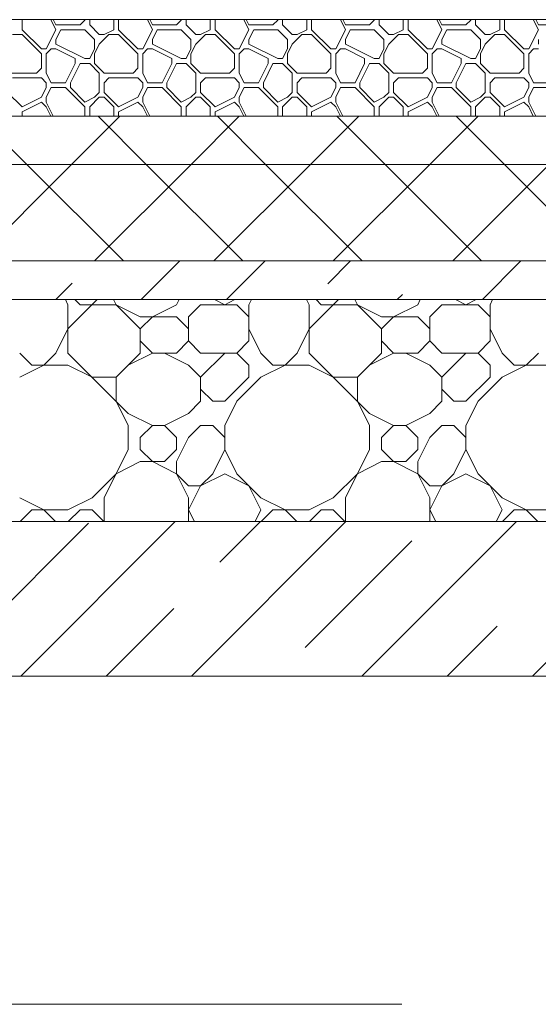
# Model space of a CAD drawing. Header units: millimetres. Extents: x 53645 to 137188, y 78097 to 135542.
# Tile 168 of 256: x 96823 to 97360, y 109260 to 110280. Entities that reach past the tile are written whole.
import ezdxf

# ---------------------------------------------------------------- set-up
doc = ezdxf.new("R2010")
doc.units = ezdxf.units.MM
doc.linetypes.add('GOST2.303 4', pattern=[7, 5, -2, 0])
doc.layers.add('hatch', color=7, linetype='Continuous', lineweight=5)
doc.layers.add('Wall2', color=40, linetype='Continuous', lineweight=5)

msp = doc.modelspace()

# ---------------------------------------------------------------- linework, layer by layer
at = {"layer": 'hatch', "color": 251, "ltscale": 100}
for points in [[(96825.2, 110269.6), (96825.2, 110280)], [(96860.2, 110269.6), (96855, 110280)], [(96860.2, 110274.6), (96857.5, 110280)], [(96860.2, 110274.6), (96885.2, 110274.6)], [(96885.2, 110274.6), (96890.2, 110279.6)], [(96890.2, 110279.6), (96890.2, 110280)], [(96895.2, 110274.6), (96895.2, 110280)], [(96905.2, 110264.6), (96895.2, 110274.6)], [(96920.2, 110269.6), (96920.2, 110280)], [(96925.2, 110269.6), (96925.2, 110280)], [(96960.2, 110269.6), (96955, 110280)], [(96960.2, 110274.6), (96957.5, 110280)], [(96960.2, 110274.6), (96985.2, 110274.6)], [(96985.2, 110274.6), (96990.2, 110279.6)], [(96990.2, 110279.6), (96990.2, 110280)], [(96995.2, 110274.6), (96995.2, 110280)], [(97005.2, 110264.6), (96995.2, 110274.6)], [(97020.2, 110269.6), (97020.2, 110280)], [(97025.2, 110269.6), (97025.2, 110280)], [(97060.2, 110269.6), (97055, 110280)], [(97060.2, 110274.6), (97057.5, 110280)], [(97060.2, 110274.6), (97085.2, 110274.6)], [(97085.2, 110274.6), (97090.2, 110279.6)], [(97090.2, 110279.6), (97090.2, 110280)], [(97095.2, 110274.6), (97095.2, 110280)], [(97105.2, 110264.6), (97095.2, 110274.6)], [(97120.2, 110269.6), (97120.2, 110280)], [(97125.2, 110269.6), (97125.2, 110280)], [(97160.2, 110269.6), (97155, 110280)], [(97160.2, 110274.6), (97157.5, 110280)], [(97160.2, 110274.6), (97185.2, 110274.6)], [(97185.2, 110274.6), (97190.2, 110279.6)], [(97190.2, 110279.6), (97190.2, 110280)], [(97195.2, 110274.6), (97195.2, 110280)], [(97205.2, 110264.6), (97195.2, 110274.6)], [(97220.2, 110269.6), (97220.2, 110280)], [(97225.2, 110269.6), (97225.2, 110280)], [(97260.2, 110269.6), (97255, 110280)], [(97260.2, 110274.6), (97257.5, 110280)], [(97260.2, 110274.6), (97285.2, 110274.6)], [(97285.2, 110274.6), (97290.2, 110279.6)], [(97290.2, 110279.6), (97290.2, 110280)], [(97295.2, 110274.6), (97295.2, 110280)], [(97305.2, 110264.6), (97295.2, 110274.6)], [(97320.2, 110269.6), (97320.2, 110280)], [(97325.2, 110269.6), (97325.2, 110280)], [(97360.2, 110269.6), (97355, 110280)], [(97360.2, 110274.6), (97357.5, 110280)], [(97360.2, 110274.6), (97385.2, 110274.6)], [(96815.2, 110264.6), (96825.2, 110264.6)], [(96845.2, 110249.6), (96825.2, 110269.6)], [(96845.2, 110244.6), (96825.2, 110264.6)], [(96850.2, 110249.6), (96860.2, 110269.6)], [(96860.2, 110259.6), (96865.2, 110269.6)], [(96865.2, 110269.6), (96890.2, 110269.6)], [(96900.2, 110259.6), (96890.2, 110269.6)], [(96905.2, 110264.6), (96910.2, 110264.6)], [(96905.2, 110254.6), (96915.2, 110264.6)], [(96910.2, 110264.6), (96920.2, 110269.6)], [(96915.2, 110264.6), (96925.2, 110264.6)], [(96945.2, 110249.6), (96925.2, 110269.6)], [(96945.2, 110244.6), (96925.2, 110264.6)], [(96950.2, 110249.6), (96960.2, 110269.6)], [(96960.2, 110259.6), (96965.2, 110269.6)], [(96965.2, 110269.6), (96990.2, 110269.6)], [(97000.2, 110259.6), (96990.2, 110269.6)], [(97005.2, 110264.6), (97010.2, 110264.6)], [(97005.2, 110254.6), (97015.2, 110264.6)], [(97010.2, 110264.6), (97020.2, 110269.6)], [(97015.2, 110264.6), (97025.2, 110264.6)], [(97045.2, 110249.6), (97025.2, 110269.6)], [(97045.2, 110244.6), (97025.2, 110264.6)], [(97050.2, 110249.6), (97060.2, 110269.6)], [(97060.2, 110259.6), (97065.2, 110269.6)], [(97065.2, 110269.6), (97090.2, 110269.6)], [(97100.2, 110259.6), (97090.2, 110269.6)], [(97105.2, 110264.6), (97110.2, 110264.6)], [(97105.2, 110254.6), (97115.2, 110264.6)], [(97110.2, 110264.6), (97120.2, 110269.6)], [(97115.2, 110264.6), (97125.2, 110264.6)], [(97145.2, 110249.6), (97125.2, 110269.6)], [(97145.2, 110244.6), (97125.2, 110264.6)], [(97150.2, 110249.6), (97160.2, 110269.6)], [(97160.2, 110259.6), (97165.2, 110269.6)], [(97165.2, 110269.6), (97190.2, 110269.6)], [(97200.2, 110259.6), (97190.2, 110269.6)], [(97205.2, 110264.6), (97210.2, 110264.6)], [(97205.2, 110254.6), (97215.2, 110264.6)], [(97210.2, 110264.6), (97220.2, 110269.6)], [(97215.2, 110264.6), (97225.2, 110264.6)], [(97245.2, 110249.6), (97225.2, 110269.6)], [(97245.2, 110244.6), (97225.2, 110264.6)], [(97250.2, 110249.6), (97260.2, 110269.6)], [(97260.2, 110259.6), (97265.2, 110269.6)], [(97265.2, 110269.6), (97290.2, 110269.6)], [(97300.2, 110259.6), (97290.2, 110269.6)], [(97305.2, 110264.6), (97310.2, 110264.6)], [(97305.2, 110254.6), (97315.2, 110264.6)], [(97310.2, 110264.6), (97320.2, 110269.6)], [(97315.2, 110264.6), (97325.2, 110264.6)], [(97345.2, 110249.6), (97325.2, 110269.6)], [(97345.2, 110244.6), (97325.2, 110264.6)], [(97350.2, 110249.6), (97360.2, 110269.6)], [(96860.2, 110254.6), (96860.2, 110259.6)], [(96890.2, 110239.6), (96860.2, 110254.6)], [(96900.2, 110249.6), (96900.2, 110259.6)], [(96900.2, 110244.6), (96905.2, 110254.6)], [(96960.2, 110254.6), (96960.2, 110259.6)], [(96990.2, 110239.6), (96960.2, 110254.6)], [(97000.2, 110249.6), (97000.2, 110259.6)], [(97000.2, 110244.6), (97005.2, 110254.6)], [(97060.2, 110254.6), (97060.2, 110259.6)], [(97090.2, 110239.6), (97060.2, 110254.6)], [(97100.2, 110249.6), (97100.2, 110259.6)], [(97100.2, 110244.6), (97105.2, 110254.6)], [(97160.2, 110254.6), (97160.2, 110259.6)], [(97190.2, 110239.6), (97160.2, 110254.6)], [(97200.2, 110249.6), (97200.2, 110259.6)], [(97200.2, 110244.6), (97205.2, 110254.6)], [(97260.2, 110254.6), (97260.2, 110259.6)], [(97290.2, 110239.6), (97260.2, 110254.6)], [(97300.2, 110249.6), (97300.2, 110259.6)], [(97300.2, 110244.6), (97305.2, 110254.6)], [(97360.2, 110254.6), (97360.2, 110259.6)], [(96845.2, 110249.6), (96850.2, 110249.6)], [(96845.2, 110229.6), (96845.2, 110244.6)], [(96850.2, 110244.6), (96855.2, 110249.6)], [(96850.2, 110224.6), (96850.2, 110244.6)], [(96855.2, 110249.6), (96860.2, 110249.6)], [(96880.2, 110239.6), (96860.2, 110249.6)], [(96895.2, 110239.6), (96900.2, 110249.6)], [(96895.2, 110239.6), (96900.2, 110249.6)], [(96900.2, 110234.6), (96900.2, 110244.6)], [(96945.2, 110249.6), (96950.2, 110249.6)], [(96945.2, 110229.6), (96945.2, 110244.6)], [(96950.2, 110244.6), (96955.2, 110249.6)], [(96950.2, 110224.6), (96950.2, 110244.6)], [(96955.2, 110249.6), (96960.2, 110249.6)], [(96980.2, 110239.6), (96960.2, 110249.6)], [(96995.2, 110239.6), (97000.2, 110249.6)], [(96995.2, 110239.6), (97000.2, 110249.6)], [(97000.2, 110234.6), (97000.2, 110244.6)], [(97045.2, 110249.6), (97050.2, 110249.6)], [(97045.2, 110229.6), (97045.2, 110244.6)], [(97050.2, 110244.6), (97055.2, 110249.6)], [(97050.2, 110224.6), (97050.2, 110244.6)], [(97055.2, 110249.6), (97060.2, 110249.6)], [(97080.2, 110239.6), (97060.2, 110249.6)], [(97095.2, 110239.6), (97100.2, 110249.6)], [(97095.2, 110239.6), (97100.2, 110249.6)], [(97100.2, 110234.6), (97100.2, 110244.6)], [(97145.2, 110249.6), (97150.2, 110249.6)], [(97145.2, 110229.6), (97145.2, 110244.6)], [(97150.2, 110244.6), (97155.2, 110249.6)], [(97150.2, 110224.6), (97150.2, 110244.6)], [(97155.2, 110249.6), (97160.2, 110249.6)], [(97180.2, 110239.6), (97160.2, 110249.6)], [(97195.2, 110239.6), (97200.2, 110249.6)], [(97195.2, 110239.6), (97200.2, 110249.6)], [(97200.2, 110234.6), (97200.2, 110244.6)], [(97245.2, 110249.6), (97250.2, 110249.6)], [(97245.2, 110229.6), (97245.2, 110244.6)], [(97250.2, 110244.6), (97255.2, 110249.6)], [(97250.2, 110224.6), (97250.2, 110244.6)], [(97255.2, 110249.6), (97260.2, 110249.6)], [(97280.2, 110239.6), (97260.2, 110249.6)], [(97295.2, 110239.6), (97300.2, 110249.6)], [(97295.2, 110239.6), (97300.2, 110249.6)], [(97300.2, 110234.6), (97300.2, 110244.6)], [(97345.2, 110249.6), (97350.2, 110249.6)], [(97345.2, 110229.6), (97345.2, 110244.6)], [(97350.2, 110244.6), (97355.2, 110249.6)], [(97350.2, 110224.6), (97350.2, 110244.6)], [(97355.2, 110249.6), (97360.2, 110249.6)], [(96870.2, 110214.6), (96880.2, 110234.6)], [(96875.2, 110214.6), (96885.2, 110234.6)], [(96880.2, 110234.6), (96880.2, 110239.6)], [(96885.2, 110234.6), (96895.2, 110234.6)], [(96890.2, 110239.6), (96895.2, 110239.6)], [(96905.2, 110224.6), (96895.2, 110234.6)], [(96910.2, 110224.6), (96900.2, 110234.6)], [(96970.2, 110214.6), (96980.2, 110234.6)], [(96975.2, 110214.6), (96985.2, 110234.6)], [(96980.2, 110234.6), (96980.2, 110239.6)], [(96985.2, 110234.6), (96995.2, 110234.6)], [(96990.2, 110239.6), (96995.2, 110239.6)], [(97005.2, 110224.6), (96995.2, 110234.6)], [(97010.2, 110224.6), (97000.2, 110234.6)], [(97070.2, 110214.6), (97080.2, 110234.6)], [(97075.2, 110214.6), (97085.2, 110234.6)], [(97080.2, 110234.6), (97080.2, 110239.6)], [(97085.2, 110234.6), (97095.2, 110234.6)], [(97090.2, 110239.6), (97095.2, 110239.6)], [(97105.2, 110224.6), (97095.2, 110234.6)], [(97110.2, 110224.6), (97100.2, 110234.6)], [(97170.2, 110214.6), (97180.2, 110234.6)], [(97175.2, 110214.6), (97185.2, 110234.6)], [(97180.2, 110234.6), (97180.2, 110239.6)], [(97185.2, 110234.6), (97195.2, 110234.6)], [(97190.2, 110239.6), (97195.2, 110239.6)], [(97205.2, 110224.6), (97195.2, 110234.6)], [(97210.2, 110224.6), (97200.2, 110234.6)], [(97270.2, 110214.6), (97280.2, 110234.6)], [(97275.2, 110214.6), (97285.2, 110234.6)], [(97280.2, 110234.6), (97280.2, 110239.6)], [(97285.2, 110234.6), (97295.2, 110234.6)], [(97290.2, 110239.6), (97295.2, 110239.6)], [(97305.2, 110224.6), (97295.2, 110234.6)], [(97310.2, 110224.6), (97300.2, 110234.6)], [(96810.2, 110224.6), (96840.2, 110224.6)], [(96840.2, 110224.6), (96845.2, 110229.6)], [(96855.2, 110214.6), (96850.2, 110224.6)], [(96905.2, 110204.6), (96905.2, 110224.6)], [(96910.2, 110224.6), (96940.2, 110224.6)], [(96940.2, 110224.6), (96945.2, 110229.6)], [(96955.2, 110214.6), (96950.2, 110224.6)], [(97005.2, 110204.6), (97005.2, 110224.6)], [(97010.2, 110224.6), (97040.2, 110224.6)], [(97040.2, 110224.6), (97045.2, 110229.6)], [(97055.2, 110214.6), (97050.2, 110224.6)], [(97105.2, 110204.6), (97105.2, 110224.6)], [(97110.2, 110224.6), (97140.2, 110224.6)], [(97140.2, 110224.6), (97145.2, 110229.6)], [(97155.2, 110214.6), (97150.2, 110224.6)], [(97205.2, 110204.6), (97205.2, 110224.6)], [(97210.2, 110224.6), (97240.2, 110224.6)], [(97240.2, 110224.6), (97245.2, 110229.6)], [(97255.2, 110214.6), (97250.2, 110224.6)], [(97305.2, 110204.6), (97305.2, 110224.6)], [(97310.2, 110224.6), (97340.2, 110224.6)], [(97340.2, 110224.6), (97345.2, 110229.6)], [(97355.2, 110214.6), (97350.2, 110224.6)], [(96815.2, 110219.6), (96845.2, 110219.6)], [(96850.2, 110214.6), (96845.2, 110219.6)], [(96850.2, 110209.6), (96850.2, 110214.6)], [(96855.2, 110214.6), (96870.2, 110214.6)], [(96875.2, 110209.6), (96875.2, 110214.6)], [(96910.2, 110214.6), (96915.2, 110219.6)], [(96910.2, 110204.6), (96910.2, 110214.6)], [(96915.2, 110219.6), (96945.2, 110219.6)], [(96950.2, 110214.6), (96945.2, 110219.6)], [(96950.2, 110209.6), (96950.2, 110214.6)], [(96955.2, 110214.6), (96970.2, 110214.6)], [(96975.2, 110209.6), (96975.2, 110214.6)], [(97010.2, 110214.6), (97015.2, 110219.6)], [(97010.2, 110204.6), (97010.2, 110214.6)], [(97015.2, 110219.6), (97045.2, 110219.6)], [(97050.2, 110214.6), (97045.2, 110219.6)], [(97050.2, 110209.6), (97050.2, 110214.6)], [(97055.2, 110214.6), (97070.2, 110214.6)], [(97075.2, 110209.6), (97075.2, 110214.6)], [(97110.2, 110214.6), (97115.2, 110219.6)], [(97110.2, 110204.6), (97110.2, 110214.6)], [(97115.2, 110219.6), (97145.2, 110219.6)], [(97150.2, 110214.6), (97145.2, 110219.6)], [(97150.2, 110209.6), (97150.2, 110214.6)], [(97155.2, 110214.6), (97170.2, 110214.6)], [(97175.2, 110209.6), (97175.2, 110214.6)], [(97210.2, 110214.6), (97215.2, 110219.6)], [(97210.2, 110204.6), (97210.2, 110214.6)], [(97215.2, 110219.6), (97245.2, 110219.6)], [(97250.2, 110214.6), (97245.2, 110219.6)], [(97250.2, 110209.6), (97250.2, 110214.6)], [(97255.2, 110214.6), (97270.2, 110214.6)], [(97275.2, 110209.6), (97275.2, 110214.6)], [(97310.2, 110214.6), (97315.2, 110219.6)], [(97310.2, 110204.6), (97310.2, 110214.6)], [(97315.2, 110219.6), (97345.2, 110219.6)], [(97350.2, 110214.6), (97345.2, 110219.6)], [(97350.2, 110209.6), (97350.2, 110214.6)], [(97355.2, 110214.6), (97370.2, 110214.6)], [(96825.2, 110189.6), (96810.2, 110204.6)], [(96845.2, 110199.6), (96850.2, 110209.6)], [(96850.2, 110199.6), (96855.2, 110209.6)], [(96855.2, 110209.6), (96870.2, 110209.6)], [(96890.2, 110189.6), (96870.2, 110209.6)], [(96890.2, 110194.6), (96875.2, 110209.6)], [(96900.2, 110199.6), (96905.2, 110204.6)], [(96925.2, 110189.6), (96910.2, 110204.6)], [(96945.2, 110199.6), (96950.2, 110209.6)], [(96950.2, 110199.6), (96955.2, 110209.6)], [(96955.2, 110209.6), (96970.2, 110209.6)], [(96990.2, 110189.6), (96970.2, 110209.6)], [(96990.2, 110194.6), (96975.2, 110209.6)], [(97000.2, 110199.6), (97005.2, 110204.6)], [(97025.2, 110189.6), (97010.2, 110204.6)], [(97045.2, 110199.6), (97050.2, 110209.6)], [(97050.2, 110199.6), (97055.2, 110209.6)], [(97055.2, 110209.6), (97070.2, 110209.6)], [(97090.2, 110189.6), (97070.2, 110209.6)], [(97090.2, 110194.6), (97075.2, 110209.6)], [(97100.2, 110199.6), (97105.2, 110204.6)], [(97125.2, 110189.6), (97110.2, 110204.6)], [(97145.2, 110199.6), (97150.2, 110209.6)], [(97150.2, 110199.6), (97155.2, 110209.6)], [(97155.2, 110209.6), (97170.2, 110209.6)], [(97190.2, 110189.6), (97170.2, 110209.6)], [(97190.2, 110194.6), (97175.2, 110209.6)], [(97200.2, 110199.6), (97205.2, 110204.6)], [(97225.2, 110189.6), (97210.2, 110204.6)], [(97245.2, 110199.6), (97250.2, 110209.6)], [(97250.2, 110199.6), (97255.2, 110209.6)], [(97255.2, 110209.6), (97270.2, 110209.6)], [(97290.2, 110189.6), (97270.2, 110209.6)], [(97290.2, 110194.6), (97275.2, 110209.6)], [(97300.2, 110199.6), (97305.2, 110204.6)], [(97325.2, 110189.6), (97310.2, 110204.6)], [(97345.2, 110199.6), (97350.2, 110209.6)], [(97350.2, 110199.6), (97355.2, 110209.6)], [(97355.2, 110209.6), (97370.2, 110209.6)], [(96825.2, 110189.6), (96845.2, 110199.6)], [(96825.2, 110184.6), (96845.2, 110194.6)], [(96850.2, 110189.6), (96845.2, 110194.6)], [(96850.2, 110194.6), (96850.2, 110199.6)], [(96857.5, 110180), (96850.2, 110194.6)], [(96890.2, 110194.6), (96900.2, 110199.6)], [(96895.2, 110189.6), (96905.2, 110199.6)], [(96905.2, 110199.6), (96910.2, 110199.6)], [(96920.2, 110189.6), (96910.2, 110199.6)], [(96925.2, 110189.6), (96945.2, 110199.6)], [(96925.2, 110184.6), (96945.2, 110194.6)], [(96950.2, 110189.6), (96945.2, 110194.6)], [(96950.2, 110194.6), (96950.2, 110199.6)], [(96957.5, 110180), (96950.2, 110194.6)], [(96990.2, 110194.6), (97000.2, 110199.6)], [(96995.2, 110189.6), (97005.2, 110199.6)], [(97005.2, 110199.6), (97010.2, 110199.6)], [(97020.2, 110189.6), (97010.2, 110199.6)], [(97025.2, 110189.6), (97045.2, 110199.6)], [(97025.2, 110184.6), (97045.2, 110194.6)], [(97050.2, 110189.6), (97045.2, 110194.6)], [(97050.2, 110194.6), (97050.2, 110199.6)], [(97057.5, 110180), (97050.2, 110194.6)], [(97090.2, 110194.6), (97100.2, 110199.6)], [(97095.2, 110189.6), (97105.2, 110199.6)], [(97105.2, 110199.6), (97110.2, 110199.6)], [(97120.2, 110189.6), (97110.2, 110199.6)], [(97125.2, 110189.6), (97145.2, 110199.6)], [(97125.2, 110184.6), (97145.2, 110194.6)], [(97150.2, 110189.6), (97145.2, 110194.6)], [(97150.2, 110194.6), (97150.2, 110199.6)], [(97157.5, 110180), (97150.2, 110194.6)], [(97190.2, 110194.6), (97200.2, 110199.6)], [(97195.2, 110189.6), (97205.2, 110199.6)], [(97205.2, 110199.6), (97210.2, 110199.6)], [(97220.2, 110189.6), (97210.2, 110199.6)], [(97225.2, 110189.6), (97245.2, 110199.6)], [(97225.2, 110184.6), (97245.2, 110194.6)], [(97250.2, 110189.6), (97245.2, 110194.6)], [(97250.2, 110194.6), (97250.2, 110199.6)], [(97257.5, 110180), (97250.2, 110194.6)], [(97290.2, 110194.6), (97300.2, 110199.6)], [(97295.2, 110189.6), (97305.2, 110199.6)], [(97305.2, 110199.6), (97310.2, 110199.6)], [(97320.2, 110189.6), (97310.2, 110199.6)], [(97325.2, 110189.6), (97345.2, 110199.6)], [(97325.2, 110184.6), (97345.2, 110194.6)], [(97350.2, 110189.6), (97345.2, 110194.6)], [(97350.2, 110194.6), (97350.2, 110199.6)], [(97357.5, 110180), (97350.2, 110194.6)], [(96825.2, 110180), (96825.2, 110184.6)], [(96855, 110180), (96850.2, 110189.6)], [(96890.2, 110180), (96890.2, 110189.6)], [(96895.2, 110180), (96895.2, 110189.6)], [(96920.2, 110180), (96920.2, 110189.6)], [(96925.2, 110180), (96925.2, 110184.6)], [(96955, 110180), (96950.2, 110189.6)], [(96990.2, 110180), (96990.2, 110189.6)], [(96995.2, 110180), (96995.2, 110189.6)], [(97020.2, 110180), (97020.2, 110189.6)], [(97025.2, 110180), (97025.2, 110184.6)], [(97055, 110180), (97050.2, 110189.6)], [(97090.2, 110180), (97090.2, 110189.6)], [(97095.2, 110180), (97095.2, 110189.6)], [(97120.2, 110180), (97120.2, 110189.6)], [(97125.2, 110180), (97125.2, 110184.6)], [(97155, 110180), (97150.2, 110189.6)], [(97190.2, 110180), (97190.2, 110189.6)], [(97195.2, 110180), (97195.2, 110189.6)], [(97220.2, 110180), (97220.2, 110189.6)], [(97225.2, 110180), (97225.2, 110184.6)], [(97255, 110180), (97250.2, 110189.6)], [(97290.2, 110180), (97290.2, 110189.6)], [(97295.2, 110180), (97295.2, 110189.6)], [(97320.2, 110180), (97320.2, 110189.6)], [(97325.2, 110180), (97325.2, 110184.6)], [(97355, 110180), (97350.2, 110189.6)], [(100108.8, 110180), (91278.8, 110180)], [(91278.8, 110180), (100108.8, 110180)], [(100108.8, 110130), (91278.8, 110130)], [(91278.8, 110130), (100108.8, 110130)], [(100108.8, 110030), (91278.8, 110030)], [(91278.8, 110030), (100108.8, 110030)], [(100108.8, 109990), (91278.8, 109990)], [(91278.8, 109990), (100108.8, 109990)], [(91368.8, 109760), (100018.8, 109760)], [(100108.8, 109760), (96418.8, 109760)]]:
    msp.add_lwpolyline(points, dxfattribs=at)
at = {"layer": 'hatch', "color": 251, "lineweight": 5, "ltscale": 100}
for points in [[(96830.1, 110130), (96780.1, 110180)], [(96876.5, 110130), (96926.5, 110180)], [(96953.9, 110130), (96903.9, 110180)], [(97000.3, 110130), (97050.3, 110180)], [(97077.6, 110130), (97027.6, 110180)], [(97124, 110130), (97174, 110180)], [(97201.4, 110130), (97151.4, 110180)], [(97247.7, 110130), (97297.7, 110180)], [(97325.1, 110130), (97275.1, 110180)]]:
    msp.add_lwpolyline(points, dxfattribs=at)
at = {"layer": 'hatch', "color": 251, "lineweight": 9, "ltscale": 100}
for points in [[(96776.5, 110030), (96876.5, 110130)], [(96930.1, 110030), (96830.1, 110130)], [(96900.3, 110030), (97000.3, 110130)], [(97053.9, 110030), (96953.9, 110130)], [(97024, 110030), (97124, 110130)], [(97177.6, 110030), (97077.6, 110130)], [(97147.7, 110030), (97247.7, 110130)], [(97301.4, 110030), (97201.4, 110130)], [(97271.5, 110030), (97371.5, 110130)], [(97425.1, 110030), (97325.1, 110130)], [(96948.7, 109990), (96988.7, 110030)], [(97037, 109990), (97077, 110030)], [(97141.9, 110006.4), (97165.4, 110030)], [(97302.2, 109990), (97342.2, 110030)], [(96860.3, 109990), (96877.2, 110006.9)], [(96872.7, 109984.6), (96870, 109990)], [(96872.7, 109959.6), (96903, 109990)], [(96885.2, 109984.6), (96879.8, 109990)], [(96922.7, 109984.6), (96920, 109990)], [(96985.2, 109984.6), (96987.8, 109990)], [(97035.2, 109984.6), (97024.5, 109990)], [(97035.2, 109984.6), (97045.8, 109990)], [(97060.2, 109984.6), (97062.8, 109990)], [(97122.7, 109984.6), (97120, 109990)], [(97122.7, 109959.6), (97153, 109990)], [(97135.2, 109984.6), (97129.8, 109990)], [(97172.7, 109984.6), (97170, 109990)], [(97213.8, 109990), (97219.3, 109995.4)], [(97235.2, 109984.6), (97237.8, 109990)], [(97285.2, 109984.6), (97274.5, 109990)], [(97285.2, 109984.6), (97295.8, 109990)], [(97310.2, 109984.6), (97312.8, 109990)], [(96872.7, 109934.6), (96872.7, 109984.6)], [(96885.2, 109984.6), (96922.7, 109984.6)], [(96947.7, 109959.6), (96922.7, 109984.6)], [(96947.7, 109972.1), (96922.7, 109984.6)], [(96960.2, 109972.1), (96985.2, 109984.6)], [(96997.7, 109972.1), (97010.2, 109984.6)], [(97010.2, 109984.6), (97047.7, 109984.6)], [(97060.2, 109972.1), (97047.7, 109984.6)], [(97060.2, 109947.1), (97060.2, 109984.6)], [(97122.7, 109934.6), (97122.7, 109984.6)], [(97135.2, 109984.6), (97172.7, 109984.6)], [(97197.7, 109959.6), (97172.7, 109984.6)], [(97197.7, 109972.1), (97172.7, 109984.6)], [(97210.2, 109972.1), (97235.2, 109984.6)], [(97247.7, 109972.1), (97260.2, 109984.6)], [(97260.2, 109984.6), (97297.7, 109984.6)], [(97310.2, 109972.1), (97297.7, 109984.6)], [(97310.2, 109947.1), (97310.2, 109984.6)], [(96947.7, 109972.1), (96985.2, 109972.1)], [(96947.7, 109959.6), (96960.2, 109972.1)], [(96997.7, 109959.6), (96985.2, 109972.1)], [(96997.7, 109947.1), (96997.7, 109972.1)], [(97197.7, 109972.1), (97235.2, 109972.1)], [(97197.7, 109959.6), (97210.2, 109972.1)], [(97247.7, 109959.6), (97235.2, 109972.1)], [(97247.7, 109947.1), (97247.7, 109972.1)], [(96860.2, 109934.6), (96872.7, 109959.6)], [(96947.7, 109934.6), (96947.7, 109959.6)], [(97072.7, 109934.6), (97060.2, 109959.6)], [(97110.2, 109934.6), (97122.7, 109959.6)], [(97197.7, 109934.6), (97197.7, 109959.6)], [(97322.7, 109934.6), (97310.2, 109959.6)], [(96960.2, 109934.6), (96947.7, 109947.1)], [(96985.2, 109934.6), (96997.7, 109947.1)], [(97010.2, 109934.6), (96997.7, 109947.1)], [(97047.7, 109934.6), (97060.2, 109947.1)], [(97210.2, 109934.6), (97197.7, 109947.1)], [(97235.2, 109934.6), (97247.7, 109947.1)], [(97260.2, 109934.6), (97247.7, 109947.1)], [(97297.7, 109934.6), (97310.2, 109947.1)], [(96835.2, 109922.1), (96822.7, 109934.6)], [(96847.7, 109922.1), (96860.2, 109934.6)], [(96935.2, 109872.1), (96872.7, 109934.6)], [(96922.7, 109909.6), (96947.7, 109934.6)], [(96935.2, 109922.1), (96960.2, 109934.6)], [(96960.2, 109934.6), (96985.2, 109934.6)], [(96997.7, 109922.1), (96972.7, 109934.6)], [(97010.2, 109934.6), (97047.7, 109934.6)], [(97010.2, 109909.6), (97035.2, 109934.6)], [(97060.2, 109922.1), (97047.7, 109934.6)], [(97085.2, 109922.1), (97072.7, 109934.6)], [(97097.7, 109922.1), (97110.2, 109934.6)], [(97185.2, 109872.1), (97122.7, 109934.6)], [(97172.7, 109909.6), (97197.7, 109934.6)], [(97185.2, 109922.1), (97210.2, 109934.6)], [(97210.2, 109934.6), (97235.2, 109934.6)], [(97247.7, 109922.1), (97222.7, 109934.6)], [(97260.2, 109934.6), (97297.7, 109934.6)], [(97260.2, 109909.6), (97285.2, 109934.6)], [(97310.2, 109922.1), (97297.7, 109934.6)], [(97335.2, 109922.1), (97322.7, 109934.6)], [(97347.7, 109922.1), (97360.2, 109934.6)], [(96822.7, 109909.6), (96847.7, 109922.1)], [(96835.2, 109922.1), (96872.7, 109922.1)], [(96897.7, 109909.6), (96872.7, 109922.1)], [(97010.2, 109909.6), (96997.7, 109922.1)], [(97060.2, 109909.6), (97060.2, 109922.1)], [(97072.7, 109909.6), (97097.7, 109922.1)], [(97085.2, 109922.1), (97122.7, 109922.1)], [(97147.7, 109909.6), (97122.7, 109922.1)], [(97260.2, 109909.6), (97247.7, 109922.1)], [(97310.2, 109909.6), (97310.2, 109922.1)], [(97322.7, 109909.6), (97347.7, 109922.1)], [(97335.2, 109922.1), (97372.7, 109922.1)], [(96897.7, 109909.6), (96922.7, 109909.6)], [(96922.7, 109884.6), (96922.7, 109909.6)], [(97010.2, 109884.6), (97010.2, 109909.6)], [(97035.2, 109884.6), (97060.2, 109909.6)], [(97047.7, 109884.6), (97072.7, 109909.6)], [(97147.7, 109909.6), (97172.7, 109909.6)], [(97172.7, 109884.6), (97172.7, 109909.6)], [(97260.2, 109884.6), (97260.2, 109909.6)], [(97285.2, 109884.6), (97310.2, 109909.6)], [(97297.7, 109884.6), (97322.7, 109909.6)], [(97022.7, 109884.6), (97010.2, 109897.1)], [(97272.7, 109884.6), (97260.2, 109897.1)], [(96935.2, 109859.6), (96922.7, 109884.6)], [(96997.7, 109872.1), (97010.2, 109884.6)], [(97022.7, 109884.6), (97035.2, 109884.6)], [(97047.7, 109884.6), (97035.2, 109859.6)], [(97185.2, 109859.6), (97172.7, 109884.6)], [(97247.7, 109872.1), (97260.2, 109884.6)], [(97272.7, 109884.6), (97285.2, 109884.6)], [(97297.7, 109884.6), (97285.2, 109859.6)], [(96960.2, 109859.6), (96935.2, 109872.1)], [(96972.7, 109859.6), (96997.7, 109872.1)], [(97210.2, 109859.6), (97185.2, 109872.1)], [(97222.7, 109859.6), (97247.7, 109872.1)], [(96935.2, 109834.6), (96935.2, 109859.6)], [(96947.7, 109847.1), (96960.2, 109859.6)], [(96960.2, 109859.6), (96972.7, 109859.6)], [(96985.2, 109847.1), (96972.7, 109859.6)], [(96997.7, 109847.1), (97010.2, 109859.6)], [(97010.2, 109859.6), (97022.7, 109859.6)], [(97035.2, 109847.1), (97022.7, 109859.6)], [(97035.2, 109834.6), (97035.2, 109859.6)], [(97185.2, 109834.6), (97185.2, 109859.6)], [(97197.7, 109847.1), (97210.2, 109859.6)], [(97210.2, 109859.6), (97222.7, 109859.6)], [(97235.2, 109847.1), (97222.7, 109859.6)], [(97247.7, 109847.1), (97260.2, 109859.6)], [(97260.2, 109859.6), (97272.7, 109859.6)], [(97285.2, 109847.1), (97272.7, 109859.6)], [(97285.2, 109834.6), (97285.2, 109859.6)], [(96947.7, 109834.6), (96947.7, 109847.1)], [(96985.2, 109834.6), (96985.2, 109847.1)], [(96985.2, 109822.1), (96997.7, 109847.1)], [(97197.7, 109834.6), (97197.7, 109847.1)], [(97235.2, 109834.6), (97235.2, 109847.1)], [(97235.2, 109822.1), (97247.7, 109847.1)], [(96910.2, 109784.6), (96935.2, 109834.6)], [(96960.2, 109822.1), (96947.7, 109834.6)], [(96972.7, 109822.1), (96985.2, 109834.6)], [(97022.7, 109809.6), (97035.2, 109834.6)], [(97047.7, 109809.6), (97035.2, 109834.6)], [(97160.2, 109784.6), (97185.2, 109834.6)], [(97210.2, 109822.1), (97197.7, 109834.6)], [(97222.7, 109822.1), (97235.2, 109834.6)], [(97272.7, 109809.6), (97285.2, 109834.6)], [(97297.7, 109809.6), (97285.2, 109834.6)], [(96922.7, 109809.6), (96947.7, 109822.1)], [(96947.7, 109822.1), (96972.7, 109822.1)], [(96985.2, 109809.6), (96960.2, 109822.1)], [(96985.2, 109809.6), (96985.2, 109822.1)], [(97172.7, 109809.6), (97197.7, 109822.1)], [(97197.7, 109822.1), (97222.7, 109822.1)], [(97235.2, 109809.6), (97210.2, 109822.1)], [(97235.2, 109809.6), (97235.2, 109822.1)], [(96897.7, 109784.6), (96922.7, 109809.6)], [(96997.7, 109797.1), (96985.2, 109809.6)], [(96997.7, 109784.6), (96985.2, 109809.6)], [(97010.2, 109797.1), (97022.7, 109809.6)], [(97010.2, 109797.1), (97035.2, 109809.6)], [(97060.2, 109797.1), (97035.2, 109809.6)], [(97060.2, 109797.1), (97035.2, 109809.6)], [(97072.7, 109784.6), (97047.7, 109809.6)], [(97147.7, 109784.6), (97172.7, 109809.6)], [(97247.7, 109797.1), (97235.2, 109809.6)], [(97247.7, 109784.6), (97235.2, 109809.6)], [(97260.2, 109797.1), (97272.7, 109809.6)], [(97260.2, 109797.1), (97285.2, 109809.6)], [(97310.2, 109797.1), (97285.2, 109809.6)], [(97310.2, 109797.1), (97285.2, 109809.6)], [(97322.7, 109784.6), (97297.7, 109809.6)], [(96997.7, 109797.1), (97010.2, 109797.1)], [(96997.7, 109772.1), (97010.2, 109797.1)], [(97072.7, 109772.1), (97060.2, 109797.1)], [(97247.7, 109797.1), (97260.2, 109797.1)], [(97247.7, 109772.1), (97260.2, 109797.1)], [(97322.7, 109772.1), (97310.2, 109797.1)], [(96847.7, 109772.1), (96822.7, 109784.6)], [(96872.7, 109772.1), (96897.7, 109784.6)], [(96910.2, 109760), (96910.2, 109784.6)], [(96997.7, 109760), (96997.7, 109784.6)], [(97097.7, 109772.1), (97072.7, 109784.6)], [(97122.7, 109772.1), (97147.7, 109784.6)], [(97160.2, 109760), (97160.2, 109784.6)], [(97247.7, 109760), (97247.7, 109784.6)], [(97347.7, 109772.1), (97322.7, 109784.6)], [(96823, 109760), (96835.2, 109772.1)], [(96835.2, 109772.1), (96872.7, 109772.1)], [(96859.8, 109760), (96847.7, 109772.1)], [(96873, 109760), (96885.2, 109772.1)], [(96885.2, 109772.1), (96897.7, 109772.1)], [(96909.8, 109760), (96897.7, 109772.1)], [(97003.8, 109760), (96997.7, 109772.1)], [(97066.6, 109760), (97072.7, 109772.1)], [(97073, 109760), (97085.2, 109772.1)], [(97085.2, 109772.1), (97122.7, 109772.1)], [(97109.8, 109760), (97097.7, 109772.1)], [(97123, 109760), (97135.2, 109772.1)], [(97135.2, 109772.1), (97147.7, 109772.1)], [(97159.8, 109760), (97147.7, 109772.1)], [(97253.8, 109760), (97247.7, 109772.1)], [(97316.6, 109760), (97322.7, 109772.1)], [(97323, 109760), (97335.2, 109772.1)], [(97335.2, 109772.1), (97372.7, 109772.1)], [(97359.8, 109760), (97347.7, 109772.1)]]:
    msp.add_lwpolyline(points, dxfattribs=at)
at = {"layer": 'hatch', "color": 251, "lineweight": 0, "ltscale": 100}
for points in [[(96783.5, 109648), (96894, 109758.5)], [(96823.8, 109600), (96983.8, 109760)], [(97000.6, 109600), (97160.6, 109760)], [(97030.1, 109717.9), (97072.2, 109760)], [(97177.4, 109600), (97337.4, 109760)], [(97354.1, 109600), (97514.1, 109760)], [(97118.5, 109629.5), (97229, 109740)], [(96912.2, 109600), (96982.4, 109670.1)], [(97265.8, 109600), (97317.4, 109651.6)]]:
    msp.add_lwpolyline(points, dxfattribs=at)
at = {"layer": 'Wall2', "lineweight": 20, "ltscale": 50}
msp.add_lwpolyline([(91278.8, 110280), (100108.8, 110280)], dxfattribs=at)
at = {"layer": 'Wall2', "ltscale": 50}
msp.add_lwpolyline([(100018.8, 109600), (96768.8, 109600)], dxfattribs=at)
at = {"layer": 'Wall2', "color": 4, "linetype": 'GOST2.303 4', "lineweight": 0, "ltscale": 100}
msp.add_lwpolyline([(100018.8, 109260), (91368.8, 109260)], dxfattribs=at)

doc.saveas('drawing.dxf')
